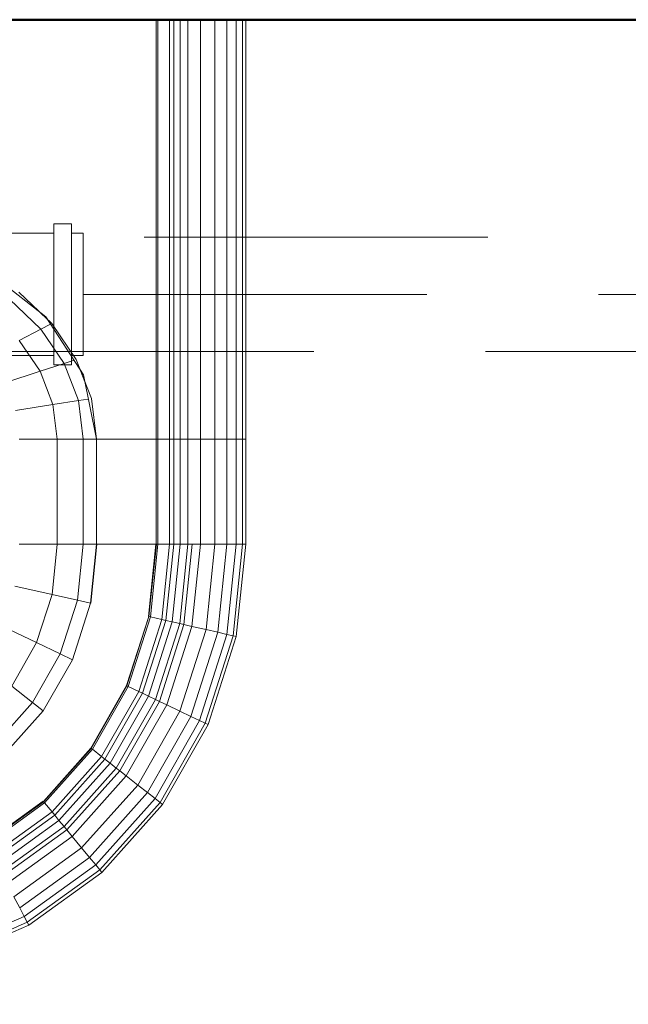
# Model space of a CAD drawing. Header units: millimetres. Extents: x -121 to 18014, y 1231 to 43166.
# Tile 15 of 49: x 8293 to 8559, y 42146 to 42576. Entities that reach past the tile are written whole.
import ezdxf

# ---------------------------------------------------------------- set-up
doc = ezdxf.new("R2010")
doc.units = ezdxf.units.MM
doc.linetypes.add('ADSK_Скрыто', pattern=[300, 150, -150])
doc.linetypes.add('ADSK_Штриховая_ш3 п1_5', pattern=[225, 150, -75])
for name, color, linetype, lineweight in [('A-DETL-____-HDLN', 90, 'ADSK_Скрыто', 9), ('A-DETL-____-MBND', 5, 'ADSK_Штриховая_ш3 п1_5', 20), ('A-WALL-____-MCUT', 113, 'Continuous', 50), ('A-WALL-____-OTLN', 113, 'Continuous', 20), ('M-EQPM-____-OTLN', 50, 'Continuous', 20)]:
    doc.layers.add(name, color=color, linetype=linetype, lineweight=lineweight)

# ---------------------------------------------------------------- blocks, each defined once
blk = doc.blocks.new('Прямая форма - 83 new-608916-В_Этаж 02_Канализация')
at = {"layer": 'M-EQPM-____-OTLN', "color": 253}
for p, q in [((260.87, 0), (260.87, -183.24)), ((260.84, -183.27), (260.84, 0)), ((261.6, -183.27), (261.6, 0)), ((266.64, -183.27), (266.64, 0)), ((268.48, -183.27), (268.48, 0)), ((271.3, -183.27), (271.3, 0)), ((274.68, -183.27), (274.68, 0)), ((280.15, -183.27), (280.15, 0)), ((286.45, -183.27), (286.45, 0)), ((291.73, -183.27), (291.73, 0)), ((295.82, -183.27), (295.82, 0)), ((298.6, -183.27), (298.6, 0)), ((299.99, -183.27), (299.99, 0)), ((212.64, -129.78), (186.98, -109.66)), ((200.82, -118.96), (215.24, -132.74)), ((210.44, -135.26), (196.74, -122.16)), ((213.45, -131.03), (209.86, -127.6)), ((214.73, -133.01), (210.44, -135.26)), ((229.11, -155.13), (212.64, -129.78)), ((215.24, -132.74), (225.96, -148.47)), ((210.44, -135.26), (200.99, -140.21)), ((220.62, -150.2), (210.44, -135.26)), ((210.13, -153.61), (200.99, -140.21)), ((220.62, -150.2), (210.13, -153.61)), ((224.98, -148.78), (220.62, -150.2)), ((226.89, -166.41), (220.62, -150.2)), ((225.96, -148.47), (232.55, -165.53)), ((210.13, -153.61), (194.78, -158.6)), ((215.75, -168.15), (210.13, -153.61)), ((229.73, -158.23), (227.69, -152.95)), ((234.78, -183.24), (229.11, -155.13)), ((226.89, -166.41), (215.75, -168.15)), ((231.25, -165.73), (226.89, -166.41)), ((229.01, -183.27), (226.89, -166.41)), ((232.55, -165.53), (234.78, -183.27)), ((215.75, -168.15), (199.45, -170.69)), ((217.65, -183.27), (215.75, -168.15)), ((201.03, -183.27), (217.65, -183.27)), ((217.65, -183.27), (201.03, -183.27)), ((217.65, -229.09), (217.65, -183.27)), ((217.65, -183.27), (229.01, -183.27)), ((229.01, -183.27), (217.65, -183.27)), ((229.01, -229.09), (229.01, -183.27)), ((229.01, -183.27), (234.78, -183.27)), ((234.78, -183.27), (229.01, -183.27)), ((260.84, -183.24), (234.78, -183.24)), ((234.78, -229.09), (234.78, -183.27)), ((234.78, -183.27), (260.84, -183.27)), ((260.84, -229.09), (260.84, -183.27)), ((261.6, -183.27), (260.87, -183.27)), ((260.87, -183.27), (261.6, -183.27)), ((266.64, -183.27), (261.6, -183.27)), ((261.6, -229.09), (261.6, -183.27)), ((261.6, -183.27), (266.64, -183.27)), ((268.48, -183.27), (266.64, -183.27)), ((266.64, -229.09), (266.64, -183.27)), ((266.64, -183.27), (268.48, -183.27)), ((271.3, -183.27), (268.48, -183.27)), ((268.48, -229.09), (268.48, -183.27)), ((268.48, -183.27), (271.3, -183.27)), ((274.68, -183.27), (271.3, -183.27)), ((271.3, -229.09), (271.3, -183.27)), ((271.3, -183.27), (274.68, -183.27)), ((276.59, -183.27), (274.68, -183.27)), ((274.68, -229.09), (274.68, -183.27)), ((274.68, -183.27), (276.59, -183.27)), ((280.15, -183.27), (276.59, -183.27)), ((276.59, -183.27), (280.15, -183.27)), ((286.45, -183.27), (280.15, -183.27)), ((280.15, -229.09), (280.15, -183.27)), ((280.15, -183.27), (286.45, -183.27)), ((291.73, -183.27), (286.45, -183.27)), ((286.45, -229.09), (286.45, -183.27)), ((286.45, -183.27), (291.73, -183.27)), ((295.82, -183.27), (291.73, -183.27)), ((291.73, -229.09), (291.73, -183.27)), ((291.73, -183.27), (295.82, -183.27)), ((298.6, -183.27), (295.82, -183.27)), ((295.82, -229.09), (295.82, -183.27)), ((295.82, -183.27), (298.6, -183.27)), ((299.99, -183.27), (298.6, -183.27)), ((298.6, -229.09), (298.6, -183.27)), ((298.6, -183.27), (299.99, -183.27)), ((299.99, -229.09), (299.99, -183.27)), ((217.65, -229.09), (201.03, -229.09)), ((217.65, -229.09), (201.03, -229.09)), ((215.38, -251.11), (217.65, -229.09)), ((215.38, -251.11), (217.65, -229.09)), ((229.01, -229.09), (217.65, -229.09)), ((229.01, -229.09), (217.65, -229.09)), ((226.48, -253.64), (229.01, -229.09)), ((226.48, -253.64), (229.01, -229.09)), ((234.78, -229.09), (229.01, -229.09)), ((234.78, -229.09), (229.01, -229.09)), ((232.12, -254.93), (234.78, -229.09)), ((232.12, -254.93), (234.78, -229.09)), ((232.25, -254.96), (234.91, -229.09)), ((232.25, -254.96), (234.91, -229.09)), ((260.84, -229.09), (234.78, -229.09)), ((234.91, -229.09), (234.78, -229.09)), ((260.71, -229.09), (234.91, -229.09)), ((257.45, -260.7), (260.71, -229.09)), ((257.45, -260.7), (260.71, -229.09)), ((257.58, -260.73), (260.84, -229.09)), ((257.58, -260.73), (260.84, -229.09)), ((257.71, -260.76), (260.97, -229.09)), ((257.71, -260.76), (260.97, -229.09)), ((258.32, -260.9), (261.6, -229.09)), ((258.32, -260.9), (261.6, -229.09)), ((260.84, -229.09), (260.71, -229.09)), ((260.97, -229.09), (260.84, -229.09)), ((261.6, -229.09), (260.97, -229.09)), ((266.64, -229.09), (261.6, -229.09)), ((266.64, -229.09), (261.6, -229.09)), ((263.25, -262.03), (266.64, -229.09)), ((263.25, -262.03), (266.64, -229.09)), ((265.04, -262.43), (268.48, -229.09)), ((265.04, -262.43), (268.48, -229.09)), ((268.48, -229.09), (266.64, -229.09)), ((268.48, -229.09), (266.64, -229.09)), ((267.8, -263.06), (271.3, -229.09)), ((267.8, -263.06), (271.3, -229.09)), ((271.3, -229.09), (268.48, -229.09)), ((271.3, -229.09), (268.48, -229.09)), ((271.1, -263.82), (274.68, -229.09)), ((271.1, -263.82), (274.68, -229.09)), ((274.68, -229.09), (271.3, -229.09)), ((274.68, -229.09), (271.3, -229.09)), ((272.96, -264.24), (276.59, -229.09)), ((272.96, -264.24), (276.59, -229.09)), ((276.59, -229.09), (274.68, -229.09)), ((276.59, -229.09), (274.68, -229.09)), ((276.45, -265.04), (280.15, -229.09)), ((276.45, -265.04), (280.15, -229.09)), ((280.15, -229.09), (276.59, -229.09)), ((280.15, -229.09), (276.59, -229.09)), ((286.45, -229.09), (280.15, -229.09)), ((286.45, -229.09), (280.15, -229.09)), ((282.6, -266.44), (286.45, -229.09)), ((282.6, -266.44), (286.45, -229.09)), ((291.73, -229.09), (286.45, -229.09)), ((291.73, -229.09), (286.45, -229.09)), ((287.76, -267.61), (291.73, -229.09)), ((287.76, -267.61), (291.73, -229.09)), ((295.82, -229.09), (291.73, -229.09)), ((295.82, -229.09), (291.73, -229.09)), ((291.75, -268.53), (295.82, -229.09)), ((291.75, -268.53), (295.82, -229.09)), ((294.47, -269.15), (298.6, -229.09)), ((294.47, -269.15), (298.6, -229.09)), ((298.6, -229.09), (295.82, -229.09)), ((298.6, -229.09), (295.82, -229.09)), ((295.83, -269.46), (299.99, -229.09)), ((295.83, -269.46), (299.99, -229.09)), ((299.99, -229.09), (298.6, -229.09)), ((299.99, -229.09), (298.6, -229.09)), ((215.38, -251.11), (199.15, -247.41)), ((215.38, -251.11), (199.15, -247.41)), ((208.67, -272.12), (215.38, -251.11)), ((208.67, -272.12), (215.38, -251.11)), ((226.48, -253.64), (215.38, -251.11)), ((226.48, -253.64), (215.38, -251.11)), ((219, -277.06), (226.48, -253.64)), ((219, -277.06), (226.48, -253.64)), ((232.12, -254.93), (226.48, -253.64)), ((232.12, -254.93), (226.48, -253.64)), ((224.25, -279.58), (232.12, -254.93)), ((224.25, -279.58), (232.12, -254.93)), ((232.25, -254.96), (232.12, -254.93)), ((232.25, -254.96), (232.12, -254.93)), ((247.94, -290.92), (257.58, -260.73)), ((247.94, -290.92), (257.58, -260.73)), ((248.06, -290.98), (257.71, -260.76)), ((248.06, -290.98), (257.71, -260.76)), ((248.63, -291.25), (258.32, -260.9)), ((248.63, -291.25), (258.32, -260.9)), ((253.22, -293.45), (263.25, -262.03)), ((253.22, -293.45), (263.25, -262.03)), ((257.45, -260.7), (257.58, -260.73)), ((257.58, -260.73), (257.45, -260.7)), ((257.71, -260.76), (257.58, -260.73)), ((257.71, -260.76), (257.58, -260.73)), ((258.32, -260.9), (257.71, -260.76)), ((258.32, -260.9), (257.71, -260.76)), ((263.25, -262.03), (258.32, -260.9)), ((263.25, -262.03), (258.32, -260.9)), ((265.04, -262.43), (263.25, -262.03)), ((265.04, -262.43), (263.25, -262.03)), ((208.67, -272.12), (193.57, -264.88)), ((208.67, -272.12), (193.57, -264.88)), ((254.88, -294.24), (265.04, -262.43)), ((254.88, -294.24), (265.04, -262.43)), ((257.45, -295.47), (267.8, -263.06)), ((257.45, -295.47), (267.8, -263.06)), ((260.52, -296.94), (271.1, -263.82)), ((260.52, -296.94), (271.1, -263.82)), ((262.26, -297.78), (272.96, -264.24)), ((262.26, -297.78), (272.96, -264.24)), ((267.8, -263.06), (265.04, -262.43)), ((267.8, -263.06), (265.04, -262.43)), ((265.5, -299.33), (276.45, -265.04)), ((265.5, -299.33), (276.45, -265.04)), ((271.1, -263.82), (267.8, -263.06)), ((271.1, -263.82), (267.8, -263.06)), ((272.96, -264.24), (271.1, -263.82)), ((272.96, -264.24), (271.1, -263.82)), ((271.23, -302.07), (282.6, -266.44)), ((271.23, -302.07), (282.6, -266.44)), ((276.45, -265.04), (272.96, -264.24)), ((276.45, -265.04), (272.96, -264.24)), ((282.6, -266.44), (276.45, -265.04)), ((282.6, -266.44), (276.45, -265.04)), ((287.76, -267.61), (282.6, -266.44)), ((287.76, -267.61), (282.6, -266.44)), ((276.02, -304.37), (287.76, -267.61)), ((276.02, -304.37), (287.76, -267.61)), ((279.74, -306.15), (291.75, -268.53)), ((279.74, -306.15), (291.75, -268.53)), ((282.27, -307.36), (294.47, -269.15)), ((282.27, -307.36), (294.47, -269.15)), ((283.54, -307.97), (295.83, -269.46)), ((283.54, -307.97), (295.83, -269.46)), ((291.75, -268.53), (287.76, -267.61)), ((291.75, -268.53), (287.76, -267.61)), ((294.47, -269.15), (291.75, -268.53)), ((294.47, -269.15), (291.75, -268.53)), ((295.83, -269.46), (294.47, -269.15)), ((295.83, -269.46), (294.47, -269.15)), ((197.84, -291.15), (208.67, -272.12)), ((197.84, -291.15), (208.67, -272.12)), ((219, -277.06), (208.67, -272.12)), ((219, -277.06), (208.67, -272.12)), ((206.92, -298.28), (219, -277.06)), ((206.92, -298.28), (219, -277.06)), ((211.54, -301.9), (224.25, -279.58)), ((224.25, -279.58), (211.54, -301.9)), ((224.25, -279.58), (219, -277.06)), ((224.25, -279.58), (219, -277.06)), ((206.92, -298.28), (197.84, -291.15)), ((206.92, -298.28), (197.84, -291.15)), ((247.94, -290.92), (232.37, -318.27)), ((232.37, -318.27), (247.94, -290.92)), ((232.48, -318.35), (248.06, -290.98)), ((232.48, -318.35), (248.06, -290.98)), ((232.98, -318.74), (248.63, -291.25)), ((232.98, -318.74), (248.63, -291.25)), ((248.06, -290.98), (247.94, -290.92)), ((248.06, -290.98), (247.94, -290.92)), ((248.63, -291.25), (248.06, -290.98)), ((248.63, -291.25), (248.06, -290.98)), ((253.22, -293.45), (248.63, -291.25)), ((253.22, -293.45), (248.63, -291.25)), ((237.01, -321.91), (253.22, -293.45)), ((237.01, -321.91), (253.22, -293.45)), ((238.47, -323.06), (254.88, -294.24)), ((238.47, -323.06), (254.88, -294.24)), ((240.73, -324.84), (257.45, -295.47)), ((240.73, -324.84), (257.45, -295.47)), ((254.88, -294.24), (253.22, -293.45)), ((254.88, -294.24), (253.22, -293.45)), ((257.45, -295.47), (254.88, -294.24)), ((257.45, -295.47), (254.88, -294.24)), ((260.52, -296.94), (257.45, -295.47)), ((260.52, -296.94), (257.45, -295.47)), ((190.79, -316.32), (206.92, -298.28)), ((190.79, -316.32), (206.92, -298.28)), ((211.54, -301.9), (206.92, -298.28)), ((211.54, -301.9), (206.92, -298.28)), ((243.43, -326.96), (260.52, -296.94)), ((243.43, -326.96), (260.52, -296.94)), ((244.96, -328.16), (262.26, -297.78)), ((244.96, -328.16), (262.26, -297.78)), ((247.81, -330.39), (265.5, -299.33)), ((247.81, -330.39), (265.5, -299.33)), ((262.26, -297.78), (260.52, -296.94)), ((262.26, -297.78), (260.52, -296.94)), ((265.5, -299.33), (262.26, -297.78)), ((265.5, -299.33), (262.26, -297.78)), ((271.23, -302.07), (265.5, -299.33)), ((271.23, -302.07), (265.5, -299.33)), ((194.56, -320.89), (211.54, -301.9)), ((211.54, -301.9), (194.56, -320.89)), ((252.85, -334.35), (271.23, -302.07)), ((252.85, -334.35), (271.23, -302.07)), ((257.07, -337.66), (276.02, -304.37)), ((257.07, -337.66), (276.02, -304.37)), ((276.02, -304.37), (271.23, -302.07)), ((276.02, -304.37), (271.23, -302.07)), ((279.74, -306.15), (276.02, -304.37)), ((279.74, -306.15), (276.02, -304.37)), ((260.34, -340.23), (279.74, -306.15)), ((260.34, -340.23), (279.74, -306.15)), ((262.56, -341.98), (282.27, -307.36)), ((262.56, -341.98), (282.27, -307.36)), ((263.67, -342.85), (283.54, -307.97)), ((263.67, -342.85), (283.54, -307.97)), ((282.27, -307.36), (279.74, -306.15)), ((282.27, -307.36), (279.74, -306.15)), ((283.54, -307.97), (282.27, -307.36)), ((283.54, -307.97), (282.27, -307.36)), ((232.37, -318.27), (211.59, -341.52)), ((211.59, -341.52), (232.37, -318.27)), ((232.48, -318.35), (232.37, -318.27)), ((232.48, -318.35), (232.37, -318.27)), ((211.67, -341.62), (232.48, -318.35)), ((211.67, -341.62), (232.48, -318.35)), ((212.08, -342.12), (232.98, -318.74)), ((212.08, -342.12), (232.98, -318.74)), ((215.37, -346.11), (237.01, -321.91)), ((215.37, -346.11), (237.01, -321.91)), ((232.98, -318.74), (232.48, -318.35)), ((232.98, -318.74), (232.48, -318.35)), ((237.01, -321.91), (232.98, -318.74)), ((237.01, -321.91), (232.98, -318.74)), ((238.47, -323.06), (237.01, -321.91)), ((238.47, -323.06), (237.01, -321.91)), ((216.57, -347.56), (238.47, -323.06)), ((216.57, -347.56), (238.47, -323.06)), ((218.42, -349.8), (240.73, -324.84)), ((218.42, -349.8), (240.73, -324.84)), ((240.73, -324.84), (238.47, -323.06)), ((240.73, -324.84), (238.47, -323.06)), ((243.43, -326.96), (240.73, -324.84)), ((243.43, -326.96), (240.73, -324.84)), ((220.62, -352.47), (243.43, -326.96)), ((220.62, -352.47), (243.43, -326.96)), ((221.87, -353.98), (244.96, -328.16)), ((221.87, -353.98), (244.96, -328.16)), ((224.2, -356.81), (247.81, -330.39)), ((224.2, -356.81), (247.81, -330.39)), ((244.96, -328.16), (243.43, -326.96)), ((244.96, -328.16), (243.43, -326.96)), ((247.81, -330.39), (244.96, -328.16)), ((247.81, -330.39), (244.96, -328.16)), ((252.85, -334.35), (247.81, -330.39)), ((252.85, -334.35), (247.81, -330.39)), ((228.31, -361.79), (252.85, -334.35)), ((228.31, -361.79), (252.85, -334.35)), ((257.07, -337.66), (252.85, -334.35)), ((257.07, -337.66), (252.85, -334.35)), ((231.76, -365.97), (257.07, -337.66)), ((231.76, -365.97), (257.07, -337.66)), ((260.34, -340.23), (257.07, -337.66)), ((260.34, -340.23), (257.07, -337.66)), ((211.5, -341.42), (186.47, -359.48)), ((186.47, -359.48), (211.5, -341.42)), ((186.56, -359.58), (211.59, -341.52)), ((186.56, -359.58), (211.59, -341.52)), ((186.62, -359.7), (211.67, -341.62)), ((186.62, -359.7), (211.67, -341.62)), ((186.91, -360.29), (212.08, -342.12)), ((186.91, -360.29), (212.08, -342.12)), ((211.5, -341.42), (211.59, -341.52)), ((211.59, -341.52), (211.5, -341.42)), ((211.67, -341.62), (211.59, -341.52)), ((211.67, -341.62), (211.59, -341.52)), ((212.08, -342.12), (211.67, -341.62)), ((212.08, -342.12), (211.67, -341.62)), ((215.37, -346.11), (212.08, -342.12)), ((215.37, -346.11), (212.08, -342.12)), ((234.43, -369.21), (260.34, -340.23)), ((234.43, -369.21), (260.34, -340.23)), ((236.25, -371.41), (262.56, -341.98)), ((236.25, -371.41), (262.56, -341.98)), ((237.16, -372.51), (263.67, -342.85)), ((237.16, -372.51), (263.67, -342.85)), ((262.56, -341.98), (260.34, -340.23)), ((262.56, -341.98), (260.34, -340.23)), ((263.67, -342.85), (262.56, -341.98)), ((263.67, -342.85), (262.56, -341.98)), ((189.31, -364.92), (215.37, -346.11)), ((189.31, -364.92), (215.37, -346.11)), ((190.19, -366.61), (216.57, -347.56)), ((190.19, -366.61), (216.57, -347.56)), ((216.57, -347.56), (215.37, -346.11)), ((216.57, -347.56), (215.37, -346.11)), ((218.42, -349.8), (216.57, -347.56)), ((218.42, -349.8), (216.57, -347.56)), ((191.54, -369.2), (218.42, -349.8)), ((191.54, -369.2), (218.42, -349.8)), ((193.14, -372.31), (220.62, -352.47)), ((193.14, -372.31), (220.62, -352.47)), ((220.62, -352.47), (218.42, -349.8)), ((220.62, -352.47), (218.42, -349.8)), ((221.87, -353.98), (220.62, -352.47)), ((221.87, -353.98), (220.62, -352.47)), ((194.06, -374.06), (221.87, -353.98)), ((194.06, -374.06), (221.87, -353.98)), ((195.76, -377.34), (224.2, -356.81)), ((195.76, -377.34), (224.2, -356.81)), ((224.2, -356.81), (221.87, -353.98)), ((224.2, -356.81), (221.87, -353.98)), ((228.31, -361.79), (224.2, -356.81)), ((228.31, -361.79), (224.2, -356.81)), ((198.76, -383.13), (228.31, -361.79)), ((198.76, -383.13), (228.31, -361.79)), ((231.76, -365.97), (228.31, -361.79)), ((231.76, -365.97), (228.31, -361.79)), ((201.27, -387.98), (231.76, -365.97)), ((201.27, -387.98), (231.76, -365.97)), ((203.22, -391.74), (234.43, -369.21)), ((203.22, -391.74), (234.43, -369.21)), ((234.43, -369.21), (231.76, -365.97)), ((234.43, -369.21), (231.76, -365.97)), ((236.25, -371.41), (234.43, -369.21)), ((236.25, -371.41), (234.43, -369.21)), ((204.55, -394.29), (236.25, -371.41)), ((204.55, -394.29), (236.25, -371.41)), ((205.2, -395.58), (237.16, -372.51)), ((205.2, -395.58), (237.16, -372.51)), ((237.16, -372.51), (236.25, -371.41)), ((237.16, -372.51), (236.25, -371.41)), ((201.27, -387.96), (198.77, -383.14)), ((203.2, -391.72), (201.26, -387.99)), ((203.22, -391.72), (201.29, -387.99)), ((125.23, -425.96), (203.21, -391.73)), ((125.23, -425.96), (203.21, -391.73)), ((126.05, -428.75), (204.54, -394.29)), ((126.05, -428.75), (204.54, -394.29)), ((126.45, -430.14), (205.21, -395.56)), ((126.45, -430.14), (205.21, -395.56)), ((204.53, -394.28), (203.21, -391.75)), ((204.55, -394.28), (203.24, -391.75)), ((205.2, -395.58), (204.54, -394.3))]:
    blk.add_line(p, q, dxfattribs=at)
blk = doc.blocks.new('Прямая форма - FU - 054-609508-В_Этаж 02_Канализация')
blk.add_blockref('Прямая форма - 83 new-608916-В_Этаж 02_Канализация', (0, 0))
blk = doc.blocks.new('Прямая форма - 83 new-609857-В_Этаж 02_Канализация')
at = {"layer": 'A-WALL-____-MCUT', "color": 53}
blk.add_line((300, -200), (1750, -200), dxfattribs=at)
blk = doc.blocks.new('Прямая форма - SW - 005-609858-В_Этаж 02_Канализация')
blk.add_blockref('Прямая форма - 83 new-609857-В_Этаж 02_Канализация', (0, 0))
blk = doc.blocks.new('83 new_ifc_RVT-1-В_Этаж 02_Канализация')
at = {"layer": 'A-WALL-____-OTLN', "color": 253, "lineweight": 20}
blk.add_blockref('Прямая форма - SW - 005-609858-В_Этаж 02_Канализация', (20910.28, 42775.83), dxfattribs=at)
at = {"layer": 'M-EQPM-____-OTLN', "color": 253, "lineweight": 20}
blk.add_blockref('Прямая форма - FU - 054-609508-В_Этаж 02_Канализация', (21787.83, 42575.83), dxfattribs=at)
blk = doc.blocks.new('ADSK_ППР_Отвод канализационный_Составной - Отвод раструбный-1586751-В_Этаж 02_Канализация')
at = {"layer": 'A-DETL-____-HDLN', "color": 12, "flags": 128}
blk.add_lwpolyline([(-10.76, 25.01), (-10.81, 25), (-10.87, 25)], dxfattribs=at)
at = {"layer": 'A-DETL-____-MBND', "color": 22}
for p, q in [((23.71, 67.27), (18.19, 61.75)), ((67.27, 23.71), (23.71, 67.27)), ((30.11, 67.94), (26.57, 64.4)), ((67.94, 30.11), (30.11, 67.94)), ((61.75, 18.19), (18.19, 61.75)), ((21.06, 58.89), (-0.15, 37.68)), ((-0.15, 37.68), (-3.54, 31.82)), ((37.68, -0.15), (-0.15, 37.68)), ((-25.67, 30.8), (-33.47, 30.8)), ((-33.47, -30.8), (-33.47, 30.8)), ((-25.67, -30.8), (-25.67, 30.8)), ((-3.54, 31.82), (-9.97, 25.39)), ((-0.27, 28.56), (-3.54, 31.82)), ((-63.47, 26.75), (-70, 25)), ((-33.47, 26.75), (-63.47, 26.75)), ((-63.47, -26.75), (-63.47, 26.75)), ((-20.67, 26.75), (-25.67, 26.75)), ((-20.67, -26.75), (-20.67, 26.75)), ((-0.16, 28.44), (0.15, 28.13)), ((8.64, 19.64), (0.13, 28.15)), ((64.4, 26.57), (67.94, 30.11)), ((-10.9, 25), (-70, 25)), ((-70, 25), (-70, 20.38)), ((61.75, 18.19), (67.27, 23.71)), ((-70, 19.81), (-70, 7.78)), ((14.14, 14.14), (8.91, 19.38)), ((37.68, -0.15), (58.89, 21.06)), ((19.38, 8.91), (14.14, 14.14)), ((28.15, 0.13), (19.64, 8.64)), ((-70, 7.41), (-70, -7.41)), ((28.13, 0.15), (28.44, -0.16)), ((25.39, -9.97), (31.82, -3.54)), ((31.82, -3.54), (28.56, -0.27)), ((31.82, -3.54), (37.68, -0.15)), ((-70, -7.78), (-70, -19.81)), ((-70, -20.38), (-70, -25)), ((-70, -25), (-63.47, -26.75)), ((-70, -25), (-10.9, -25)), ((-63.47, -26.75), (-33.47, -26.75)), ((-25.67, -26.75), (-20.67, -26.75)), ((-33.47, -30.8), (-25.67, -30.8))]:
    blk.add_line(p, q, dxfattribs=at)
at = {"layer": 'A-DETL-____-MBND', "color": 22, "flags": 128}
for points in [[(-9.97, 25.39), (-10.01, 25.35), (-10.05, 25.31), (-10.09, 25.28), (-10.13, 25.25), (-10.17, 25.22), (-10.22, 25.19), (-10.26, 25.16), (-10.31, 25.14), (-10.36, 25.12), (-10.41, 25.1), (-10.45, 25.08), (-10.5, 25.06), (-10.56, 25.05), (-10.61, 25.03), (-10.66, 25.02), (-10.71, 25.01), (-10.76, 25.01), (-10.81, 25), (-10.87, 25), (-10.9, 25)], [(-10.9, -25), (-8.85, -24.96), (-6.8, -24.84), (-4.76, -24.63), (-2.72, -24.34), (-0.71, -23.98), (1.3, -23.53), (3.28, -23), (5.24, -22.39), (7.18, -21.71), (9.08, -20.95), (10.96, -20.11), (12.8, -19.2), (14.6, -18.22), (16.36, -17.16), (18.07, -16.04), (19.75, -14.84), (21.37, -13.59), (22.94, -12.26), (24.45, -10.88), (25.39, -9.97)]]:
    blk.add_lwpolyline(points, dxfattribs=at)

msp = doc.modelspace()

# ---------------------------------------------------------------- linework, layer by layer
at = {"layer": 'A-DETL-____-MBND', "color": 22}
for p, q in [((8722.5531, 42480.8309), (8271.5772, 42480.8309)), ((8320.9083, 42455.8309), (8673.222, 42455.8309)), ((8271.5772, 42430.8309), (8722.5531, 42430.8309))]:
    msp.add_line(p, q, dxfattribs=at)

# ---------------------------------------------------------------- block references
at = {"lineweight": 9}
msp.add_blockref('83 new_ifc_RVT-1-В_Этаж 02_Канализация', (-13695.8693, 0), dxfattribs=at)
at = {"layer": 'A-DETL-____-HDLN', "color": 12, "rotation": 314.9999999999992}
msp.add_blockref('ADSK_ППР_Отвод канализационный_Составной - Отвод раструбный-1586751-В_Этаж 02_Канализация', (8251.5772, 42455.8309), dxfattribs=at)

doc.saveas('drawing.dxf')
